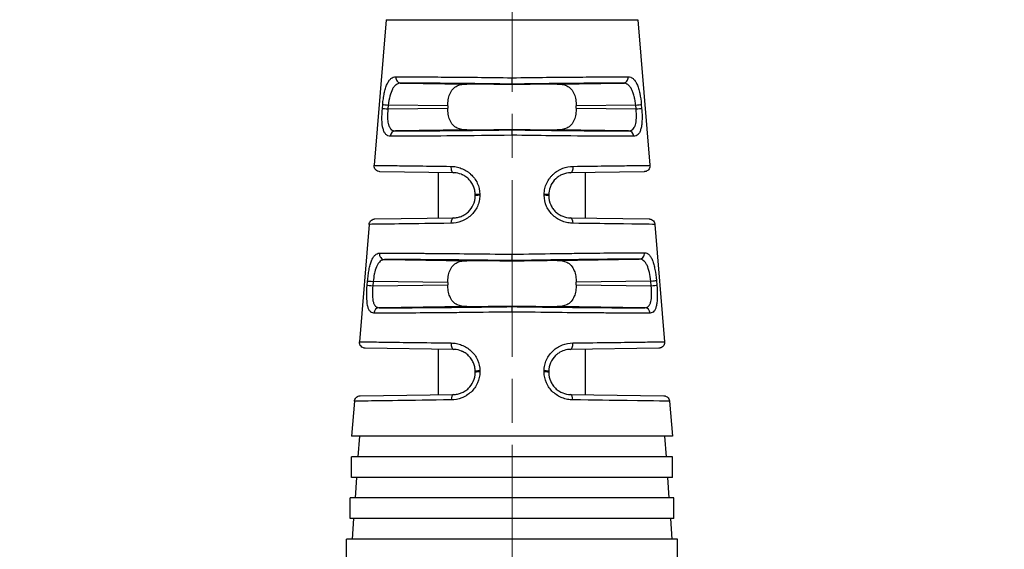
# Model space of a CAD drawing. Header units: inches. Extents: x 0 to 5655, y -2263 to 1330.
# Tile 179 of 239: x 3839 to 3873, y 279 to 296. Entities that reach past the tile are written whole.
import ezdxf

# ---------------------------------------------------------------- set-up
doc = ezdxf.new("R2010")
doc.units = ezdxf.units.IN
doc.header["$MEASUREMENT"] = 0
doc.linetypes.add('AM_ISO08W050x2', pattern=[9, 6, -0.75, 1.5, -0.75])
doc.linetypes.add('CENTER', pattern=[2, 1.25, -0.25, 0.25, -0.25])
doc.layers.add('AM_5', color=3, linetype='Continuous', lineweight=15)
doc.layers.add('AM_7', color=4, linetype='CENTER', lineweight=15)
doc.layers.add('中繼線', color=7, linetype='Continuous')
doc.styles.add('尺寸標註', font='romans.shx', dxfattribs={"bigfont": 'CHINESET.SHX'})
doc.dimstyles.new('複本 CNS2-1$0', dxfattribs={"dimtxt": 2.5, "dimasz": 2, "dimexe": 1, "dimexo": 1, "dimgap": 1, "dimtad": 1, "dimtoh": 1, "dimdsep": 46, "dimtxsty": '尺寸標註', "dimcen": 0, "dimclrd": 2, "dimclre": 2, "dimclrt": 3, "dimadec": 0, "dimazin": 2, "dimtp": 0.1, "dimtm": 0.1, "dimtfac": 0.71, "dimtmove": 0, "dimatfit": 0, "dimfxl": 0, "dimlwd": 13, "dimlwe": 13, "dimarcsym": 0})

# ---------------------------------------------------------------- blocks, each defined once
blk = doc.blocks.new('*D616')
at = {"layer": 'AM_5', "color": 2, "lineweight": 13}
for p, q in [((3824.151, 270.156), (3824.151, 314.281)), ((3856.006, 301.49), (3856.006, 314.281)), ((3854.006, 313.281), (3826.151, 313.281))]:
    blk.add_line(p, q, dxfattribs=at)
at = {"layer": 'AM_5', "color": 2}
for points in [[(3826.151, 313.614), (3826.151, 312.948), (3824.151, 313.281)], [(3854.006, 313.614), (3854.006, 312.948), (3856.006, 313.281)]]:
    blk.add_solid(points, dxfattribs=at)
at = {"layer": 'Defpoints', "color": 0}
for p in [(3824.151, 313.281), (3856.006, 300.49), (3824.151, 269.156)]:
    blk.add_point(p, dxfattribs=at)
at = {"layer": 'AM_5', "color": 3, "insert": (3840.078, 318.269), "char_height": 2.5, "attachment_point": 5, "style": '尺寸標註'}
blk.add_mtext('WL\\P(空間保持至少100以上)', dxfattribs=at)
blk = doc.blocks.new('*D603')
at = {"color": 2, "lineweight": 13}
for p, q in [((3893.488, 298.767), (3893.488, 302.805)), ((3893.488, 302.805), (3924.011, 302.805)), ((3860.98, 296.767), (3894.488, 296.767)), ((3893.488, 265.406), (3893.488, 296.767)), ((3891.367, 265.406), (3894.488, 265.406)), ((3893.488, 263.406), (3893.488, 261.406))]:
    blk.add_line(p, q, dxfattribs=at)
at = {"color": 2}
for points in [[(3893.154, 298.767), (3893.821, 298.767), (3893.488, 296.767)], [(3893.154, 263.406), (3893.821, 263.406), (3893.488, 265.406)]]:
    blk.add_solid(points, dxfattribs=at)
at = {"layer": 'Defpoints', "color": 0}
for p in [(3859.98, 296.767), (3893.488, 296.767), (3890.367, 265.406)]:
    blk.add_point(p, dxfattribs=at)
at = {"color": 3, "insert": (3909.25, 307.793), "char_height": 2.5, "attachment_point": 5, "style": '尺寸標註'}
blk.add_mtext('WW\\P(空間保持至少100以上)', dxfattribs=at)
blk = doc.blocks.new('90度接頭-側視')
for p, q in [((-4.273, 31.086), (-4.685, 26.139)), ((-4.273, 31.086), (4.273, 31.086)), ((4.273, 31.086), (4.685, 26.139)), ((0, 28.897), (0, 29.113)), ((-3.768, 28.929), (-1.537, 28.899)), ((0, 28.882), (0, 28.897)), ((1.537, 28.899), (3.768, 28.929)), ((-4.403, 28.072), (-4.392, 28.202)), ((-4.201, 28.186), (-4.212, 28.056)), ((-2.182, 28.158), (-4.201, 28.186)), ((-2.182, 28.158), (-2.182, 28.084)), ((4.201, 28.186), (2.182, 28.158)), ((2.182, 28.084), (2.182, 28.158)), ((4.212, 28.056), (4.201, 28.186)), ((4.392, 28.202), (4.403, 28.072)), ((-4.212, 28.056), (-2.182, 28.084)), ((2.182, 28.084), (4.212, 28.056)), ((-1.537, 27.343), (-3.957, 27.31)), ((0, 27.343), (0, 27.36)), ((0, 27.16), (0, 27.343)), ((3.957, 27.31), (1.537, 27.343)), ((-1.99, 25.888), (-4.488, 25.923)), ((-2.5, 24.347), (-2.5, 25.895)), ((4.488, 25.923), (1.99, 25.888)), ((2.5, 24.347), (2.5, 25.895)), ((-1.25, 25.104), (-1.25, 25.138)), ((-1.096, 25.154), (-1.096, 25.12)), ((1.096, 25.12), (1.096, 25.154)), ((1.25, 25.138), (1.25, 25.104)), ((-4.851, 24.133), (-5.183, 20.146)), ((-4.655, 24.317), (-1.99, 24.354)), ((1.99, 24.354), (4.655, 24.317)), ((4.851, 24.133), (5.183, 20.146)), ((-4.325, 22.937), (-1.537, 22.899)), ((0, 22.882), (0, 22.901)), ((1.537, 22.904), (4.324, 22.952)), ((-4.918, 22.065), (-4.906, 22.209)), ((-4.713, 22.193), (-4.726, 22.049)), ((-4.726, 22.049), (-2.182, 22.084)), ((-2.182, 22.158), (-4.713, 22.193)), ((-2.182, 22.158), (-2.182, 22.084)), ((4.712, 22.209), (2.182, 22.165)), ((2.182, 22.084), (2.182, 22.165)), ((2.182, 22.084), (4.726, 22.049)), ((4.726, 22.049), (4.712, 22.209)), ((4.904, 22.226), (4.918, 22.065)), ((-1.537, 21.343), (-4.511, 21.302)), ((0, 21.339), (0, 21.36)), ((0, 21.156), (0, 21.339)), ((4.511, 21.302), (1.537, 21.343)), ((-1.99, 19.888), (-4.987, 19.93)), ((-2.5, 18.347), (-2.5, 19.895)), ((4.987, 19.93), (1.99, 19.888)), ((2.5, 18.347), (2.5, 19.895)), ((-1.25, 19.104), (-1.25, 19.138)), ((-1.091, 19.154), (-1.091, 19.12)), ((1.091, 19.12), (1.091, 19.154)), ((1.25, 19.138), (1.25, 19.104)), ((-5.351, 18.126), (-5.45, 16.94)), ((-5.155, 18.31), (-1.99, 18.354)), ((1.99, 18.354), (5.155, 18.31)), ((5.351, 18.126), (5.45, 16.94)), ((5.45, 16.94), (-5.45, 16.94)), ((-5.182, 16.94), (-5.231, 16.24)), ((5.182, 16.94), (5.231, 16.24)), ((5.45, 16.24), (-5.45, 16.24)), ((-5.45, 15.54), (-5.45, 16.24)), ((5.45, 15.54), (5.45, 16.24)), ((5.45, 15.54), (-5.45, 15.54)), ((-5.28, 15.54), (-5.329, 14.84)), ((5.28, 15.54), (5.329, 14.84)), ((5.5, 14.84), (-5.5, 14.84)), ((-5.5, 14.14), (-5.5, 14.84)), ((5.5, 14.14), (5.5, 14.84)), ((5.5, 14.14), (-5.5, 14.14)), ((-5.378, 14.14), (-5.427, 13.44)), ((5.378, 14.14), (5.427, 13.44)), ((5.625, 13.44), (-5.625, 13.44)), ((-5.625, 12.74), (-5.625, 13.44)), ((5.625, 12.74), (5.625, 13.44))]:
    blk.add_line(p, q)
for centre, major_axis, ratio, start_param, end_param in [((-3.765, 29.129), (0.001, -0.2), 0.888972, 4.626721, 6.264131), ((3.765, 29.129), (-0.001, -0.2), 0.888972, 0.019054, 1.656464), ((0, 28.86), (-2.5, 0.035), 0.008726, 4.712374, 5.374384), ((0, 28.86), (-2.5, -0.035), 0.008726, 4.050394, 4.712403), ((-4.198, 28.186), (-0.199, 0.017), 0.001193, 0.231085, 1.556885), ((4.198, 28.186), (0.199, 0.017), 0.001193, 4.726301, 6.0521), ((-4.209, 28.056), (-0.199, 0.017), 0.001193, 0.230462, 1.556885), ((4.209, 28.056), (0.199, 0.017), 0.001193, 4.726301, 6.052723), ((-3.954, 27.11), (0.001, 0.2), 0.898166, 0.019848, 1.491245), ((0, 27.382), (2.5, 0.035), 0.008726, 4.050394, 4.712403), ((0, 27.382), (2.5, -0.035), 0.008726, 4.712374, 5.374384), ((3.954, 27.11), (-0.001, 0.2), 0.898166, 4.79194, 6.263337), ((-1.987, 26.088), (-0.003, -0.2), 0.443566, 4.635554, 6.283185), ((1.987, 26.088), (0.003, -0.2), 0.443566, 0, 1.647631), ((-1.05, 25.138), (-0.2, 0), 0.085193, 4.943553, 6.283185), ((-1.05, 25.104), (-0.2, 0), 0.08519, 4.943408, 6.283185), ((1.05, 25.138), (0.2, 0), 0.085193, 0, 1.339632), ((1.05, 25.104), (0.2, 0), 0.08519, 0, 1.339777), ((-1.987, 24.154), (-0.003, 0.2), 0.426361, 0, 1.481814), ((1.987, 24.154), (0.003, 0.2), 0.426361, 4.801371, 6.283185), ((-4.322, 23.137), (0.001, -0.2), 0.912909, 4.624296, 6.261806), ((4.32, 23.152), (0, -0.2), 0.912914, 0.021379, 1.655702), ((0, 22.86), (-2.5, 0.035), 0.008726, 4.712374, 5.374384), ((0, 22.86), (2.5, 0.044), 0.008724, 0.908629, 1.570644), ((-4.71, 22.193), (-0.199, 0.017), 0.001186, 0.205256, 1.556884), ((4.709, 22.209), (0.199, 0.017), 0.001186, 4.726301, 6.077866), ((-4.723, 22.049), (-0.199, 0.017), 0.001186, 0.204703, 1.556884), ((4.723, 22.049), (0.199, 0.017), 0.001186, 4.726301, 6.078482), ((-4.508, 21.102), (0.001, 0.2), 0.919463, 0.022195, 1.4937), ((0, 21.382), (2.5, 0.035), 0.008726, 4.050394, 4.712403), ((0, 21.382), (2.5, -0.035), 0.008726, 4.712374, 5.374384), ((4.508, 21.102), (-0.001, 0.2), 0.919463, 4.789486, 6.260991), ((-1.987, 20.088), (-0.003, -0.2), 0.399297, 4.634936, 6.283185), ((1.987, 20.088), (0.003, -0.2), 0.399297, 0, 1.648249), ((-1.05, 19.138), (-0.2, 0), 0.084754, 4.920419, 6.283185), ((-1.05, 19.104), (-0.2, 0), 0.084752, 4.920302, 6.283185), ((1.05, 19.138), (0.2, 0), 0.084754, 0, 1.362766), ((1.05, 19.104), (0.2, 0), 0.084752, 0, 1.362884), ((-1.987, 18.154), (-0.003, 0.2), 0.38488, 0, 1.482393), ((1.987, 18.154), (0.003, 0.2), 0.38488, 4.800792, 6.283185)]:
    blk.add_ellipse(centre, major_axis=major_axis, ratio=ratio, start_param=start_param, end_param=end_param)
for points, knots in [([(-4.392, 28.202), (-4.386, 28.269), (-4.379, 28.335), (-4.361, 28.463), (-4.35, 28.527), (-4.326, 28.645), (-4.312, 28.7), (-4.289, 28.777), (-4.281, 28.802), (-4.263, 28.849), (-4.254, 28.873), (-4.226, 28.935), (-4.205, 28.972), (-4.172, 29.02), (-4.161, 29.034), (-4.137, 29.061), (-4.123, 29.073), (-4.061, 29.125), (-4.005, 29.146), (-3.942, 29.146)], [0, 0, 0, 0, 0.125, 0.125, 0.25, 0.25, 0.375, 0.375, 0.4375, 0.4375, 0.5, 0.5, 0.625, 0.625, 0.6875, 0.6875, 0.75, 0.75, 1, 1, 1, 1]), ([(-3.942, 29.146), (-3.774, 29.146), (-3.561, 29.146), (-3.303, 29.145), (-3.283, 29.145), (-3.262, 29.145), (-3.241, 29.145), (-2.998, 29.144), (-2.717, 29.142), (-2.404, 29.139), (-2.368, 29.139), (-2.332, 29.139), (-2.295, 29.138), (-1.984, 29.136), (-1.643, 29.133), (-1.28, 29.129), (-1.246, 29.128), (-1.211, 29.128), (-1.176, 29.128), (-0.801, 29.124), (-0.405, 29.119), (0, 29.113)], [0, 0, 0, 0, 0.25, 0.25, 0.25, 0.269969, 0.269969, 0.269969, 0.5, 0.5, 0.5, 0.526492, 0.526492, 0.526492, 0.75, 0.75, 0.75, 0.771372, 0.771372, 0.771372, 1, 1, 1, 1]), ([(0, 29.113), (0.405, 29.119), (0.801, 29.124), (1.176, 29.128), (1.211, 29.128), (1.246, 29.128), (1.28, 29.129), (1.643, 29.133), (1.984, 29.136), (2.295, 29.138), (2.332, 29.139), (2.368, 29.139), (2.404, 29.139), (2.717, 29.142), (2.998, 29.144), (3.241, 29.145), (3.262, 29.145), (3.283, 29.145), (3.303, 29.145), (3.561, 29.146), (3.774, 29.146), (3.942, 29.146)], [0, 0, 0, 0, 0.228628, 0.228628, 0.228628, 0.25, 0.25, 0.25, 0.473508, 0.473508, 0.473508, 0.5, 0.5, 0.5, 0.730031, 0.730031, 0.730031, 0.75, 0.75, 0.75, 1, 1, 1, 1]), ([(3.942, 29.146), (3.974, 29.146), (4.003, 29.141), (4.046, 29.125), (4.059, 29.118), (4.086, 29.103), (4.098, 29.094), (4.138, 29.062), (4.162, 29.035), (4.195, 28.987), (4.205, 28.97), (4.226, 28.933), (4.235, 28.915), (4.264, 28.849), (4.281, 28.802), (4.312, 28.699), (4.325, 28.645), (4.363, 28.464), (4.381, 28.336), (4.392, 28.202)], [0, 0, 0, 0, 0.125, 0.125, 0.1875, 0.1875, 0.25, 0.25, 0.375, 0.375, 0.4375, 0.4375, 0.5, 0.5, 0.625, 0.625, 0.75, 0.75, 1, 1, 1, 1]), ([(-3.768, 28.929), (-3.831, 28.929), (-3.887, 28.911), (-3.935, 28.876), (-3.959, 28.859), (-3.982, 28.838), (-4.002, 28.814), (-4.012, 28.802), (-4.022, 28.789), (-4.031, 28.775), (-4.041, 28.762), (-4.049, 28.748), (-4.058, 28.732), (-4.059, 28.73), (-4.06, 28.728), (-4.062, 28.725), (-4.096, 28.66), (-4.125, 28.581), (-4.148, 28.49), (-4.172, 28.397), (-4.19, 28.293), (-4.201, 28.186)], [0, 0, 0, 0, 0.25, 0.25, 0.25, 0.375, 0.375, 0.375, 0.4375, 0.4375, 0.4375, 0.5, 0.5, 0.5, 0.508472, 0.508472, 0.508472, 0.75, 0.75, 0.75, 1, 1, 1, 1]), ([(0, 28.897), (-0.368, 28.902), (-0.75, 28.907), (-1.126, 28.911), (-1.496, 28.916), (-1.86, 28.919), (-2.195, 28.922), (-2.529, 28.925), (-2.835, 28.927), (-3.098, 28.928), (-3.37, 28.93), (-3.595, 28.93), (-3.768, 28.929)], [2.129864, 2.129864, 2.129864, 2.129864, 2.403635, 2.403635, 2.403635, 2.673954, 2.673954, 2.673954, 2.94416, 2.94416, 2.94416, 3.224459, 3.224459, 3.224459, 3.224459]), ([(-2.182, 28.158), (-2.182, 28.225), (-2.177, 28.297), (-2.154, 28.435), (-2.136, 28.499), (-2.088, 28.618), (-2.053, 28.679), (-1.966, 28.776), (-1.914, 28.813), (-1.764, 28.885), (-1.655, 28.9), (-1.537, 28.899)], [0.2987944, 0.2987944, 0.2987944, 0.2987944, 0.3189909, 0.3189909, 0.3391874, 0.3391874, 0.3637035, 0.3637035, 0.3882197, 0.3882197, 0.4345351, 0.4345351, 0.4345351, 0.4345351]), ([(3.768, 28.929), (3.595, 28.93), (3.37, 28.93), (3.098, 28.928), (2.835, 28.927), (2.529, 28.925), (2.195, 28.922), (1.86, 28.919), (1.496, 28.916), (1.126, 28.911), (0.75, 28.907), (0.368, 28.902), (0, 28.897)], [3.058727, 3.058727, 3.058727, 3.058727, 3.339025, 3.339025, 3.339025, 3.609231, 3.609231, 3.609231, 3.879551, 3.879551, 3.879551, 4.153321, 4.153321, 4.153321, 4.153321]), ([(1.537, 28.899), (1.655, 28.9), (1.764, 28.885), (1.914, 28.813), (1.966, 28.776), (2.053, 28.679), (2.089, 28.618), (2.136, 28.498), (2.154, 28.434), (2.177, 28.297), (2.182, 28.225), (2.182, 28.158)], [0.7608371, 0.7608371, 0.7608371, 0.7608371, 0.8071525, 0.8071525, 0.8317132, 0.8317132, 0.8562739, 0.8562739, 0.8764261, 0.8764261, 0.8965784, 0.8965784, 0.8965784, 0.8965784]), ([(4.201, 28.186), (4.195, 28.239), (4.188, 28.292), (4.179, 28.343), (4.175, 28.369), (4.17, 28.394), (4.165, 28.418), (4.16, 28.44), (4.156, 28.461), (4.15, 28.482), (4.138, 28.531), (4.124, 28.578), (4.108, 28.621), (4.1, 28.641), (4.092, 28.661), (4.084, 28.679), (4.077, 28.695), (4.07, 28.71), (4.062, 28.725), (4.061, 28.727), (4.059, 28.729), (4.058, 28.731), (4.04, 28.764), (4.021, 28.793), (3.999, 28.818), (3.988, 28.831), (3.977, 28.842), (3.966, 28.853), (3.96, 28.858), (3.954, 28.863), (3.948, 28.868), (3.943, 28.871), (3.938, 28.875), (3.933, 28.879), (3.886, 28.911), (3.839, 28.927), (3.78, 28.929), (3.776, 28.929), (3.772, 28.929), (3.768, 28.929)], [0, 0, 0, 0, 0.125, 0.125, 0.125, 0.1875, 0.1875, 0.1875, 0.242432, 0.242432, 0.242432, 0.375, 0.375, 0.375, 0.4375, 0.4375, 0.4375, 0.491526, 0.491526, 0.491526, 0.5, 0.5, 0.5, 0.625, 0.625, 0.625, 0.6875, 0.6875, 0.6875, 0.71875, 0.71875, 0.71875, 0.742946, 0.742946, 0.742946, 0.984164, 0.984164, 0.984164, 1, 1, 1, 1]), ([(-4.133, 27.126), (-4.163, 27.126), (-4.191, 27.132), (-4.228, 27.147), (-4.24, 27.154), (-4.262, 27.17), (-4.272, 27.178), (-4.305, 27.211), (-4.323, 27.238), (-4.347, 27.287), (-4.354, 27.304), (-4.367, 27.342), (-4.373, 27.361), (-4.401, 27.471), (-4.412, 27.573), (-4.419, 27.814), (-4.415, 27.941), (-4.403, 28.072)], [0, 0, 0, 0, 0.125, 0.125, 0.1875, 0.1875, 0.25, 0.25, 0.375, 0.375, 0.4375, 0.4375, 0.5, 0.5, 0.75, 0.75, 1, 1, 1, 1]), ([(-4.212, 28.056), (-4.224, 27.951), (-4.228, 27.851), (-4.226, 27.762), (-4.226, 27.757), (-4.226, 27.752), (-4.226, 27.746), (-4.223, 27.677), (-4.216, 27.615), (-4.205, 27.562), (-4.201, 27.546), (-4.198, 27.532), (-4.194, 27.517), (-4.188, 27.499), (-4.182, 27.48), (-4.174, 27.463), (-4.168, 27.449), (-4.161, 27.435), (-4.153, 27.422), (-4.146, 27.409), (-4.137, 27.397), (-4.129, 27.387), (-4.124, 27.381), (-4.119, 27.376), (-4.114, 27.371), (-4.111, 27.367), (-4.107, 27.364), (-4.103, 27.361), (-4.064, 27.327), (-4.017, 27.31), (-3.957, 27.31)], [0, 0, 0, 0, 0.235395, 0.235395, 0.235395, 0.25, 0.25, 0.25, 0.4375, 0.4375, 0.4375, 0.492495, 0.492495, 0.492495, 0.5625, 0.5625, 0.5625, 0.625, 0.625, 0.625, 0.6875, 0.6875, 0.6875, 0.71875, 0.71875, 0.71875, 0.74263, 0.74263, 0.74263, 1, 1, 1, 1]), ([(-1.537, 27.343), (-1.655, 27.342), (-1.764, 27.357), (-1.914, 27.429), (-1.966, 27.465), (-2.053, 27.562), (-2.088, 27.623), (-2.136, 27.743), (-2.154, 27.807), (-2.177, 27.944), (-2.182, 28.017), (-2.182, 28.084)], [0.163151, 0.163151, 0.163151, 0.163151, 0.2094664, 0.2094664, 0.2339826, 0.2339826, 0.2584987, 0.2584987, 0.2786952, 0.2786952, 0.2988917, 0.2988917, 0.2988917, 0.2988917]), ([(2.182, 28.084), (2.182, 28.017), (2.177, 27.944), (2.154, 27.808), (2.136, 27.743), (2.089, 27.624), (2.053, 27.563), (1.966, 27.465), (1.914, 27.429), (1.764, 27.357), (1.655, 27.342), (1.537, 27.343)], [0.8964799, 0.8964799, 0.8964799, 0.8964799, 0.9166321, 0.9166321, 0.9367843, 0.9367843, 0.9613451, 0.9613451, 0.9859058, 0.9859058, 1.0322212, 1.0322212, 1.0322212, 1.0322212]), ([(3.957, 27.31), (3.986, 27.31), (4.012, 27.314), (4.048, 27.326), (4.059, 27.331), (4.08, 27.343), (4.09, 27.349), (4.12, 27.375), (4.138, 27.396), (4.161, 27.434), (4.168, 27.448), (4.181, 27.478), (4.187, 27.495), (4.211, 27.574), (4.222, 27.653), (4.229, 27.838), (4.224, 27.944), (4.212, 28.056)], [0, 0, 0, 0, 0.125, 0.125, 0.1875, 0.1875, 0.25, 0.25, 0.375, 0.375, 0.4375, 0.4375, 0.5, 0.5, 0.75, 0.75, 1, 1, 1, 1]), ([(4.403, 28.072), (4.409, 28.006), (4.413, 27.942), (4.417, 27.815), (4.417, 27.752), (4.414, 27.633), (4.41, 27.578), (4.401, 27.5), (4.397, 27.475), (4.389, 27.427), (4.384, 27.403), (4.367, 27.34), (4.354, 27.302), (4.331, 27.254), (4.322, 27.239), (4.304, 27.212), (4.293, 27.199), (4.242, 27.147), (4.193, 27.126), (4.133, 27.126)], [0, 0, 0, 0, 0.125, 0.125, 0.25, 0.25, 0.375, 0.375, 0.4375, 0.4375, 0.5, 0.5, 0.625, 0.625, 0.6875, 0.6875, 0.75, 0.75, 1, 1, 1, 1]), ([(0, 27.16), (-1.422, 27.141), (-2.708, 27.13), (-3.509, 27.127), (-3.761, 27.126), (-3.97, 27.126), (-4.133, 27.126)], [0, 0, 0, 0, 0.760219, 0.760219, 0.760219, 1, 1, 1, 1]), ([(-3.957, 27.31), (-3.782, 27.309), (-3.55, 27.309), (-3.266, 27.31), (-2.993, 27.311), (-2.672, 27.314), (-2.319, 27.317), (-1.967, 27.32), (-1.583, 27.324), (-1.191, 27.328), (-0.794, 27.333), (-0.389, 27.338), (0, 27.343)], [6.179833, 6.179833, 6.179833, 6.179833, 6.466177, 6.466177, 6.466177, 6.741793, 6.741793, 6.741793, 7.017531, 7.017531, 7.017531, 7.297215, 7.297215, 7.297215, 7.297215]), ([(0, 27.343), (0.389, 27.338), (0.794, 27.333), (1.191, 27.328), (1.583, 27.324), (1.967, 27.32), (2.319, 27.317), (2.672, 27.314), (2.993, 27.311), (3.266, 27.31), (3.55, 27.309), (3.782, 27.309), (3.957, 27.31)], [5.269156, 5.269156, 5.269156, 5.269156, 5.54884, 5.54884, 5.54884, 5.824577, 5.824577, 5.824577, 6.100194, 6.100194, 6.100194, 6.386537, 6.386537, 6.386537, 6.386537]), ([(4.133, 27.126), (3.615, 27.124), (2.609, 27.13), (1.3, 27.144), (0.887, 27.149), (0.448, 27.154), (0, 27.16)], [0, 0, 0, 0, 0.760219, 0.760219, 0.760219, 1, 1, 1, 1]), ([(-4.488, 25.923), (-4.501, 25.923), (-4.513, 25.924), (-4.552, 25.932), (-4.577, 25.943), (-4.621, 25.973), (-4.64, 25.993), (-4.668, 26.038), (-4.678, 26.064), (-4.685, 26.106), (-4.686, 26.123), (-4.685, 26.139)], [0, 0, 0, 0, 0.00380158, 0.00380158, 0.01176751, 0.01176751, 0.01973343, 0.01973343, 0.02769935, 0.02769935, 0.03261803, 0.03261803, 0.03261803, 0.03261803]), ([(-4.685, 26.139), (-4.685, 26.139), (-4.685, 26.139), (-4.685, 26.139), (-4.685, 26.139), (-4.637, 26.138), (-4.535, 26.137), (-4.525, 26.137), (-4.515, 26.137), (-4.505, 26.137), (-4.402, 26.135), (-4.254, 26.133), (-4.058, 26.13), (-4.032, 26.13), (-4.006, 26.13), (-3.979, 26.129), (-3.775, 26.127), (-3.526, 26.123), (-3.232, 26.12), (-3.204, 26.119), (-3.176, 26.119), (-3.148, 26.118), (-2.834, 26.114), (-2.474, 26.11), (-2.075, 26.104)], [0.4999924, 0.4999924, 0.4999924, 0.4999924, 0.5, 0.5, 0.5, 0.625, 0.625, 0.625, 0.6366327, 0.6366327, 0.6366327, 0.75, 0.75, 0.75, 0.7646055, 0.7646055, 0.7646055, 0.875, 0.875, 0.875, 0.8853656, 0.8853656, 0.8853656, 1, 1, 1, 1]), ([(-2.075, 26.104), (-2.014, 26.103), (-1.954, 26.097), (-1.866, 26.081), (-1.836, 26.074), (-1.779, 26.057), (-1.751, 26.048), (-1.662, 26.014), (-1.606, 25.987), (-1.527, 25.938), (-1.502, 25.921), (-1.452, 25.884), (-1.429, 25.865), (-1.357, 25.799), (-1.314, 25.751), (-1.238, 25.649), (-1.206, 25.595), (-1.124, 25.414), (-1.096, 25.287), (-1.096, 25.154)], [0, 0, 0, 0, 0.125, 0.125, 0.1875, 0.1875, 0.25, 0.25, 0.375, 0.375, 0.4375, 0.4375, 0.5, 0.5, 0.625, 0.625, 0.75, 0.75, 1, 1, 1, 1]), ([(1.096, 25.154), (1.096, 25.221), (1.103, 25.286), (1.131, 25.413), (1.152, 25.476), (1.206, 25.594), (1.239, 25.649), (1.295, 25.726), (1.316, 25.751), (1.359, 25.799), (1.382, 25.822), (1.452, 25.886), (1.502, 25.923), (1.581, 25.971), (1.608, 25.986), (1.664, 26.014), (1.694, 26.026), (1.836, 26.08), (1.953, 26.103), (2.075, 26.104)], [0, 0, 0, 0, 0.125, 0.125, 0.25, 0.25, 0.375, 0.375, 0.4375, 0.4375, 0.5, 0.5, 0.625, 0.625, 0.6875, 0.6875, 0.75, 0.75, 1, 1, 1, 1]), ([(2.075, 26.104), (2.474, 26.11), (2.834, 26.114), (3.148, 26.118), (3.176, 26.119), (3.204, 26.119), (3.232, 26.12), (3.526, 26.123), (3.775, 26.127), (3.979, 26.129), (4.006, 26.13), (4.032, 26.13), (4.058, 26.13), (4.254, 26.133), (4.402, 26.135), (4.505, 26.137), (4.515, 26.137), (4.525, 26.137), (4.535, 26.137), (4.637, 26.138), (4.685, 26.139), (4.685, 26.139)], [0, 0, 0, 0, 0.1146318, 0.1146318, 0.1146318, 0.125, 0.125, 0.125, 0.2353886, 0.2353886, 0.2353886, 0.25, 0.25, 0.25, 0.3633569, 0.3633569, 0.3633569, 0.375, 0.375, 0.375, 0.4999914, 0.4999914, 0.4999914, 0.4999914]), ([(4.685, 26.139), (4.686, 26.118), (4.685, 26.096), (4.674, 26.054), (4.666, 26.034), (4.642, 25.997), (4.628, 25.98), (4.594, 25.953), (4.575, 25.942), (4.544, 25.931), (4.533, 25.928), (4.511, 25.924), (4.499, 25.923), (4.488, 25.923)], [0, 0, 0, 0, 0.00641429, 0.00641429, 0.01291848, 0.01291848, 0.01941944, 0.01941944, 0.02592052, 0.02592052, 0.02924848, 0.02924848, 0.0326743, 0.0326743, 0.0326743, 0.0326743]), ([(-1.25, 25.138), (-1.25, 25.19), (-1.256, 25.242), (-1.266, 25.293), (-1.272, 25.318), (-1.278, 25.343), (-1.286, 25.368), (-1.293, 25.39), (-1.301, 25.411), (-1.31, 25.432), (-1.331, 25.481), (-1.357, 25.528), (-1.387, 25.57), (-1.415, 25.609), (-1.445, 25.644), (-1.477, 25.676), (-1.514, 25.711), (-1.554, 25.743), (-1.597, 25.77), (-1.617, 25.783), (-1.637, 25.795), (-1.659, 25.806), (-1.669, 25.811), (-1.68, 25.816), (-1.691, 25.821), (-1.7, 25.825), (-1.709, 25.829), (-1.718, 25.833), (-1.798, 25.865), (-1.877, 25.883), (-1.967, 25.887), (-1.974, 25.887), (-1.982, 25.888), (-1.99, 25.888)], [0, 0, 0, 0, 0.125, 0.125, 0.125, 0.1875, 0.1875, 0.1875, 0.243967, 0.243967, 0.243967, 0.375, 0.375, 0.375, 0.492562, 0.492562, 0.492562, 0.625, 0.625, 0.625, 0.6875, 0.6875, 0.6875, 0.71875, 0.71875, 0.71875, 0.743814, 0.743814, 0.743814, 0.98012, 0.98012, 0.98012, 1, 1, 1, 1]), ([(1.99, 25.888), (1.893, 25.886), (1.798, 25.866), (1.712, 25.83), (1.669, 25.812), (1.628, 25.791), (1.59, 25.766), (1.571, 25.753), (1.553, 25.74), (1.535, 25.726), (1.526, 25.719), (1.518, 25.712), (1.509, 25.705), (1.501, 25.697), (1.493, 25.691), (1.484, 25.682), (1.419, 25.621), (1.364, 25.546), (1.324, 25.462), (1.312, 25.437), (1.302, 25.412), (1.293, 25.386), (1.265, 25.307), (1.25, 25.223), (1.25, 25.138)], [0, 0, 0, 0, 0.25, 0.25, 0.25, 0.375, 0.375, 0.375, 0.4375, 0.4375, 0.4375, 0.46875, 0.46875, 0.46875, 0.5, 0.5, 0.5, 0.729105, 0.729105, 0.729105, 0.796829, 0.796829, 0.796829, 1, 1, 1, 1]), ([(-1.096, 25.12), (-1.096, 25.055), (-1.102, 24.991), (-1.129, 24.865), (-1.15, 24.803), (-1.203, 24.684), (-1.236, 24.629), (-1.311, 24.526), (-1.355, 24.476), (-1.448, 24.391), (-1.498, 24.353), (-1.578, 24.304), (-1.605, 24.289), (-1.662, 24.261), (-1.692, 24.248), (-1.833, 24.194), (-1.951, 24.172), (-2.072, 24.171)], [0, 0, 0, 0, 0.125, 0.125, 0.25, 0.25, 0.375, 0.375, 0.5, 0.5, 0.625, 0.625, 0.6875, 0.6875, 0.75, 0.75, 1, 1, 1, 1]), ([(-1.99, 24.354), (-1.943, 24.355), (-1.898, 24.36), (-1.831, 24.373), (-1.809, 24.378), (-1.766, 24.391), (-1.747, 24.397), (-1.681, 24.424), (-1.638, 24.445), (-1.577, 24.484), (-1.557, 24.498), (-1.518, 24.528), (-1.499, 24.546), (-1.415, 24.625), (-1.357, 24.704), (-1.274, 24.889), (-1.25, 24.994), (-1.25, 25.104)], [0, 0, 0, 0, 0.125, 0.125, 0.1875, 0.1875, 0.25, 0.25, 0.375, 0.375, 0.4375, 0.4375, 0.5, 0.5, 0.75, 0.75, 1, 1, 1, 1]), ([(2.072, 24.171), (2.011, 24.171), (1.951, 24.177), (1.863, 24.194), (1.834, 24.201), (1.776, 24.218), (1.749, 24.227), (1.66, 24.26), (1.604, 24.288), (1.497, 24.354), (1.449, 24.39), (1.305, 24.523), (1.23, 24.624), (1.123, 24.865), (1.096, 24.99), (1.096, 25.12)], [0, 0, 0, 0, 0.125, 0.125, 0.1875, 0.1875, 0.25, 0.25, 0.375, 0.375, 0.5, 0.5, 0.75, 0.75, 1, 1, 1, 1]), ([(1.25, 25.104), (1.25, 24.994), (1.274, 24.889), (1.336, 24.751), (1.361, 24.708), (1.403, 24.649), (1.418, 24.63), (1.449, 24.595), (1.463, 24.579), (1.517, 24.528), (1.556, 24.498), (1.617, 24.459), (1.638, 24.447), (1.68, 24.425), (1.704, 24.415), (1.807, 24.374), (1.897, 24.355), (1.99, 24.354)], [0, 0, 0, 0, 0.25, 0.25, 0.375, 0.375, 0.4375, 0.4375, 0.5, 0.5, 0.625, 0.625, 0.6875, 0.6875, 0.75, 0.75, 1, 1, 1, 1]), ([(-4.851, 24.133), (-4.85, 24.155), (-4.844, 24.176), (-4.827, 24.216), (-4.815, 24.234), (-4.786, 24.267), (-4.769, 24.28), (-4.731, 24.302), (-4.71, 24.309), (-4.678, 24.315), (-4.666, 24.317), (-4.655, 24.317)], [0, 0, 0, 0, 0.00642235, 0.00642235, 0.01292625, 0.01292625, 0.01942722, 0.01942722, 0.0259283, 0.0259283, 0.02935717, 0.02935717, 0.02935717, 0.02935717]), ([(-2.072, 24.171), (-3.367, 24.153), (-4.247, 24.142), (-4.619, 24.137), (-4.646, 24.136), (-4.67, 24.136), (-4.693, 24.136), (-4.801, 24.134), (-4.851, 24.133), (-4.851, 24.133)], [0, 0, 0, 0, 0.3494158, 0.3494158, 0.3494158, 0.375, 0.375, 0.375, 0.4999847, 0.4999847, 0.4999847, 0.4999847]), ([(4.851, 24.133), (4.851, 24.133), (4.851, 24.133), (4.851, 24.133), (4.851, 24.133), (4.414, 24.14), (3.443, 24.152), (3.059, 24.157), (2.596, 24.164), (2.072, 24.171)], [0.4999756, 0.4999756, 0.4999756, 0.4999756, 0.5, 0.5, 0.5, 0.8584664, 0.8584664, 0.8584664, 1, 1, 1, 1]), ([(4.655, 24.317), (4.662, 24.317), (4.669, 24.316), (4.684, 24.314), (4.691, 24.313), (4.711, 24.308), (4.725, 24.304), (4.761, 24.286), (4.783, 24.27), (4.819, 24.23), (4.833, 24.207), (4.847, 24.166), (4.85, 24.15), (4.851, 24.133)], [0, 0, 0, 0, 0.0021875, 0.0021875, 0.00434897, 0.00434897, 0.00849638, 0.00849638, 0.01646231, 0.01646231, 0.02442823, 0.02442823, 0.02934691, 0.02934691, 0.02934691, 0.02934691]), ([(-4.906, 22.209), (-4.9, 22.276), (-4.893, 22.34), (-4.876, 22.467), (-4.866, 22.53), (-4.844, 22.648), (-4.831, 22.703), (-4.811, 22.78), (-4.803, 22.804), (-4.788, 22.852), (-4.779, 22.875), (-4.754, 22.939), (-4.736, 22.976), (-4.707, 23.024), (-4.697, 23.039), (-4.675, 23.066), (-4.664, 23.079), (-4.608, 23.132), (-4.559, 23.153), (-4.504, 23.154)], [0, 0, 0, 0, 0.125, 0.125, 0.25, 0.25, 0.375, 0.375, 0.4375, 0.4375, 0.5, 0.5, 0.625, 0.625, 0.6875, 0.6875, 0.75, 0.75, 1, 1, 1, 1]), ([(-4.504, 23.154), (-4.313, 23.155), (-4.061, 23.155), (-3.601, 23.153), (-3.434, 23.152), (-3.165, 23.151), (-3.073, 23.15), (-2.93, 23.149), (-2.857, 23.148), (-2.771, 23.148), (-2.734, 23.148), (-2.709, 23.147), (-2.695, 23.147), (-2.32, 23.144), (-1.909, 23.14), (-1.005, 23.131), (-0.513, 23.125), (0, 23.118)], [0, 0, 0, 0, 0.25, 0.25, 0.375, 0.375, 0.4375, 0.4375, 0.46875, 0.484375, 0.492188, 0.492188, 0.5, 0.5, 0.75, 0.75, 1, 1, 1, 1]), ([(0, 23.118), (0.521, 23.127), (1.017, 23.134), (1.694, 23.144), (1.909, 23.147), (2.213, 23.151), (2.312, 23.152), (2.454, 23.153), (2.525, 23.154), (2.605, 23.155), (2.638, 23.156), (2.661, 23.156), (2.671, 23.156), (3.089, 23.161), (3.451, 23.164), (4.064, 23.168), (4.314, 23.169), (4.502, 23.169)], [0.0000003, 0.0000003, 0.0000003, 0.0000003, 0.25, 0.25, 0.375, 0.375, 0.4375, 0.4375, 0.46875, 0.484375, 0.4921875, 0.4921875, 0.5, 0.5, 0.75, 0.75, 1, 1, 1, 1]), ([(0, 22.901), (0, 22.901), (0, 22.903), (0, 22.909), (0, 22.914), (0, 22.932), (0, 22.947), (0, 22.985), (0, 23.008), (0, 23.046), (0, 23.061), (0, 23.083), (0, 23.09), (0, 23.108), (0, 23.117), (0, 23.118)], [-0.003142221, -0.003142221, -0.003142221, -0.003142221, -0.002754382, -0.002754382, -0.002338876, -0.002338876, -0.001631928, -0.001631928, -0.00092496, -0.00092496, -0.000509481, -0.000509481, -0.000311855, -0.000311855, -0.000000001, -0.000000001, -0.000000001, -0.000000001]), ([(4.502, 23.169), (4.53, 23.169), (4.569, 23.161), (4.605, 23.141), (4.629, 23.125), (4.64, 23.116), (4.675, 23.082), (4.696, 23.055), (4.735, 22.991), (4.752, 22.955), (4.787, 22.868), (4.802, 22.821), (4.83, 22.718), (4.842, 22.664), (4.877, 22.484), (4.893, 22.358), (4.904, 22.226)], [0, 0, 0, 0, 0.125, 0.1875, 0.1875, 0.25, 0.25, 0.375, 0.375, 0.5, 0.5, 0.625, 0.625, 0.75, 0.75, 1, 1, 1, 1]), ([(-4.325, 22.937), (-4.381, 22.937), (-4.43, 22.917), (-4.473, 22.882), (-4.495, 22.864), (-4.515, 22.843), (-4.533, 22.818), (-4.542, 22.806), (-4.551, 22.793), (-4.559, 22.779), (-4.567, 22.765), (-4.575, 22.752), (-4.583, 22.735), (-4.612, 22.674), (-4.638, 22.6), (-4.658, 22.517), (-4.665, 22.492), (-4.67, 22.467), (-4.676, 22.441), (-4.692, 22.363), (-4.704, 22.279), (-4.713, 22.193)], [0, 0, 0, 0, 0.25, 0.25, 0.25, 0.375, 0.375, 0.375, 0.4375, 0.4375, 0.4375, 0.5, 0.5, 0.5, 0.728256, 0.728256, 0.728256, 0.796192, 0.796192, 0.796192, 1, 1, 1, 1]), ([(0, 22.901), (-0.431, 22.907), (-0.88, 22.913), (-1.32, 22.918), (-1.753, 22.923), (-2.176, 22.927), (-2.563, 22.93), (-2.95, 22.934), (-3.299, 22.936), (-3.593, 22.937), (-3.899, 22.938), (-4.145, 22.938), (-4.325, 22.937)], [2.129933, 2.129933, 2.129933, 2.129933, 2.418044, 2.418044, 2.418044, 2.701467, 2.701467, 2.701467, 2.984758, 2.984758, 2.984758, 3.279722, 3.279722, 3.279722, 3.279722]), ([(-2.182, 22.158), (-2.182, 22.225), (-2.177, 22.297), (-2.154, 22.435), (-2.136, 22.499), (-2.088, 22.618), (-2.053, 22.679), (-1.966, 22.776), (-1.914, 22.813), (-1.764, 22.885), (-1.655, 22.9), (-1.537, 22.899)], [0.2987944, 0.2987944, 0.2987944, 0.2987944, 0.3189909, 0.3189909, 0.3391874, 0.3391874, 0.3637035, 0.3637035, 0.3882197, 0.3882197, 0.4345351, 0.4345351, 0.4345351, 0.4345351]), ([(4.324, 22.952), (4.144, 22.953), (3.899, 22.952), (3.593, 22.95), (3.299, 22.947), (2.949, 22.944), (2.563, 22.939), (2.176, 22.935), (1.753, 22.929), (1.32, 22.923), (0.88, 22.916), (0.431, 22.909), (0, 22.901)], [3.09842, 3.09842, 3.09842, 3.09842, 3.393347, 3.393347, 3.393347, 3.676606, 3.676606, 3.676606, 3.959996, 3.959996, 3.959996, 4.248071, 4.248071, 4.248071, 4.248071]), ([(1.537, 22.904), (1.655, 22.906), (1.764, 22.891), (1.914, 22.82), (1.966, 22.783), (2.053, 22.686), (2.089, 22.625), (2.136, 22.506), (2.154, 22.441), (2.177, 22.305), (2.182, 22.232), (2.182, 22.165)], [0.7609543, 0.7609543, 0.7609543, 0.7609543, 0.8072597, 0.8072597, 0.8318055, 0.8318055, 0.8563513, 0.8563513, 0.8764894, 0.8764894, 0.8966274, 0.8966274, 0.8966274, 0.8966274]), ([(4.712, 22.209), (4.701, 22.312), (4.685, 22.412), (4.665, 22.503), (4.643, 22.596), (4.617, 22.678), (4.585, 22.745), (4.568, 22.78), (4.55, 22.811), (4.529, 22.838), (4.52, 22.851), (4.51, 22.863), (4.5, 22.874), (4.494, 22.879), (4.489, 22.884), (4.484, 22.889), (4.479, 22.893), (4.475, 22.897), (4.47, 22.9), (4.43, 22.932), (4.389, 22.949), (4.338, 22.952), (4.333, 22.952), (4.328, 22.952), (4.324, 22.952)], [0, 0, 0, 0, 0.243119, 0.243119, 0.243119, 0.493188, 0.493188, 0.493188, 0.625, 0.625, 0.625, 0.6875, 0.6875, 0.6875, 0.71875, 0.71875, 0.71875, 0.744248, 0.744248, 0.744248, 0.979343, 0.979343, 0.979343, 1, 1, 1, 1]), ([(-1.537, 21.343), (-1.655, 21.342), (-1.764, 21.357), (-1.914, 21.429), (-1.966, 21.465), (-2.053, 21.562), (-2.088, 21.623), (-2.136, 21.743), (-2.154, 21.807), (-2.177, 21.944), (-2.182, 22.017), (-2.182, 22.084)], [0.163151, 0.163151, 0.163151, 0.163151, 0.2094664, 0.2094664, 0.2339826, 0.2339826, 0.2584987, 0.2584987, 0.2786952, 0.2786952, 0.2988917, 0.2988917, 0.2988917, 0.2988917]), ([(2.182, 22.084), (2.182, 22.017), (2.177, 21.944), (2.154, 21.808), (2.136, 21.743), (2.089, 21.624), (2.053, 21.563), (1.966, 21.465), (1.914, 21.429), (1.764, 21.357), (1.655, 21.342), (1.537, 21.343)], [0.8964799, 0.8964799, 0.8964799, 0.8964799, 0.9166321, 0.9166321, 0.9367843, 0.9367843, 0.9613451, 0.9613451, 0.9859058, 0.9859058, 1.0322212, 1.0322212, 1.0322212, 1.0322212]), ([(-4.691, 21.118), (-4.717, 21.119), (-4.741, 21.124), (-4.774, 21.14), (-4.784, 21.147), (-4.804, 21.163), (-4.813, 21.172), (-4.841, 21.206), (-4.857, 21.233), (-4.884, 21.299), (-4.894, 21.335), (-4.922, 21.468), (-4.931, 21.57), (-4.934, 21.81), (-4.929, 21.935), (-4.918, 22.065)], [0, 0, 0, 0, 0.125, 0.125, 0.1875, 0.1875, 0.25, 0.25, 0.375, 0.375, 0.5, 0.5, 0.75, 0.75, 1, 1, 1, 1]), ([(-4.726, 22.049), (-4.737, 21.945), (-4.743, 21.845), (-4.742, 21.757), (-4.742, 21.752), (-4.742, 21.747), (-4.742, 21.741), (-4.74, 21.673), (-4.735, 21.611), (-4.726, 21.558), (-4.723, 21.542), (-4.72, 21.528), (-4.716, 21.513), (-4.712, 21.494), (-4.707, 21.476), (-4.701, 21.46), (-4.695, 21.444), (-4.689, 21.43), (-4.683, 21.417), (-4.676, 21.404), (-4.669, 21.392), (-4.662, 21.382), (-4.658, 21.376), (-4.654, 21.371), (-4.649, 21.366), (-4.647, 21.363), (-4.645, 21.361), (-4.643, 21.359), (-4.642, 21.357), (-4.641, 21.356), (-4.639, 21.355), (-4.605, 21.32), (-4.563, 21.302), (-4.511, 21.302)], [0, 0, 0, 0, 0.235782, 0.235782, 0.235782, 0.25, 0.25, 0.25, 0.4375, 0.4375, 0.4375, 0.494125, 0.494125, 0.494125, 0.5625, 0.5625, 0.5625, 0.625, 0.625, 0.625, 0.6875, 0.6875, 0.6875, 0.71875, 0.71875, 0.71875, 0.734375, 0.734375, 0.734375, 0.744055, 0.744055, 0.744055, 1, 1, 1, 1]), ([(4.511, 21.302), (4.536, 21.302), (4.56, 21.306), (4.591, 21.319), (4.601, 21.324), (4.62, 21.337), (4.628, 21.343), (4.654, 21.369), (4.67, 21.391), (4.689, 21.43), (4.695, 21.444), (4.706, 21.474), (4.711, 21.492), (4.731, 21.57), (4.74, 21.649), (4.743, 21.833), (4.738, 21.938), (4.726, 22.049)], [0, 0, 0, 0, 0.125, 0.125, 0.1875, 0.1875, 0.25, 0.25, 0.375, 0.375, 0.4375, 0.4375, 0.5, 0.5, 0.75, 0.75, 1, 1, 1, 1]), ([(4.918, 22.065), (4.929, 21.935), (4.934, 21.807), (4.932, 21.63), (4.929, 21.574), (4.92, 21.471), (4.912, 21.422), (4.894, 21.336), (4.883, 21.298), (4.863, 21.249), (4.856, 21.234), (4.84, 21.207), (4.831, 21.194), (4.787, 21.14), (4.743, 21.119), (4.691, 21.118)], [0, 0, 0, 0, 0.25, 0.25, 0.375, 0.375, 0.5, 0.5, 0.625, 0.625, 0.6875, 0.6875, 0.75, 0.75, 1, 1, 1, 1]), ([(0, 21.156), (-0.539, 21.148), (-1.055, 21.142), (-1.765, 21.134), (-1.991, 21.132), (-2.312, 21.129), (-2.416, 21.128), (-2.567, 21.127), (-2.642, 21.126), (-2.726, 21.126), (-2.762, 21.125), (-2.786, 21.125), (-2.797, 21.125), (-3.23, 21.122), (-3.605, 21.119), (-4.24, 21.117), (-4.499, 21.117), (-4.691, 21.118)], [0, 0, 0, 0, 0.25, 0.25, 0.375, 0.375, 0.4375, 0.4375, 0.46875, 0.484375, 0.492188, 0.492188, 0.5, 0.5, 0.75, 0.75, 1, 1, 1, 1]), ([(-4.511, 21.302), (-4.329, 21.301), (-4.077, 21.301), (-3.76, 21.302), (-3.456, 21.303), (-3.092, 21.305), (-2.688, 21.308), (-2.283, 21.312), (-1.84, 21.316), (-1.386, 21.321), (-0.924, 21.327), (-0.451, 21.333), (0, 21.339)], [6.128697, 6.128697, 6.128697, 6.128697, 6.428636, 6.428636, 6.428636, 6.716335, 6.716335, 6.716335, 7.00417, 7.00417, 7.00417, 7.29715, 7.29715, 7.29715, 7.29715]), ([(0, 21.339), (0.451, 21.333), (0.924, 21.327), (1.386, 21.321), (1.84, 21.316), (2.283, 21.312), (2.688, 21.308), (3.092, 21.305), (3.456, 21.303), (3.76, 21.302), (4.077, 21.301), (4.329, 21.301), (4.511, 21.302)], [5.269221, 5.269221, 5.269221, 5.269221, 5.5622, 5.5622, 5.5622, 5.850036, 5.850036, 5.850036, 6.137734, 6.137734, 6.137734, 6.437673, 6.437673, 6.437673, 6.437673]), ([(4.691, 21.118), (4.499, 21.117), (4.24, 21.117), (3.764, 21.119), (3.591, 21.12), (3.312, 21.121), (3.216, 21.122), (3.067, 21.123), (2.991, 21.123), (2.901, 21.124), (2.863, 21.124), (2.836, 21.125), (2.822, 21.125), (2.432, 21.128), (2.002, 21.132), (1.055, 21.142), (0.539, 21.148), (0, 21.156)], [0, 0, 0, 0, 0.25, 0.25, 0.375, 0.375, 0.4375, 0.4375, 0.46875, 0.484375, 0.492188, 0.492188, 0.5, 0.5, 0.75, 0.75, 1, 1, 1, 1]), ([(-4.987, 19.93), (-4.999, 19.93), (-5.012, 19.931), (-5.05, 19.939), (-5.076, 19.95), (-5.12, 19.98), (-5.139, 20), (-5.167, 20.045), (-5.177, 20.071), (-5.184, 20.113), (-5.185, 20.13), (-5.183, 20.146)], [0, 0, 0, 0, 0.00380155, 0.00380155, 0.01176747, 0.01176747, 0.0197334, 0.0197334, 0.02769932, 0.02769932, 0.032618, 0.032618, 0.032618, 0.032618]), ([(-5.183, 20.146), (-5.183, 20.146), (-5.183, 20.146), (-5.183, 20.146), (-5.183, 20.146), (-5.127, 20.145), (-5.006, 20.143), (-4.993, 20.143), (-4.98, 20.143), (-4.967, 20.143), (-4.845, 20.141), (-4.67, 20.139), (-4.438, 20.136), (-4.404, 20.135), (-4.37, 20.135), (-4.335, 20.134), (-4.093, 20.131), (-3.797, 20.127), (-3.45, 20.123), (-3.414, 20.122), (-3.377, 20.122), (-3.34, 20.121), (-2.967, 20.116), (-2.538, 20.111), (-2.066, 20.104)], [0.4997864, 0.4997864, 0.4997864, 0.4997864, 0.5, 0.5, 0.5, 0.625, 0.625, 0.625, 0.6377642, 0.6377642, 0.6377642, 0.75, 0.75, 0.75, 0.766011, 0.766011, 0.766011, 0.875, 0.875, 0.875, 0.8863224, 0.8863224, 0.8863224, 1, 1, 1, 1]), ([(-2.066, 20.104), (-2.005, 20.103), (-1.944, 20.097), (-1.825, 20.074), (-1.769, 20.058), (-1.651, 20.012), (-1.595, 19.985), (-1.49, 19.919), (-1.442, 19.883), (-1.347, 19.795), (-1.305, 19.747), (-1.231, 19.645), (-1.199, 19.591), (-1.119, 19.411), (-1.091, 19.286), (-1.091, 19.154)], [0, 0, 0, 0, 0.125, 0.125, 0.25, 0.25, 0.375, 0.375, 0.5, 0.5, 0.625, 0.625, 0.75, 0.75, 1, 1, 1, 1]), ([(1.091, 19.154), (1.091, 19.22), (1.098, 19.285), (1.125, 19.41), (1.146, 19.473), (1.199, 19.591), (1.231, 19.646), (1.305, 19.748), (1.349, 19.797), (1.442, 19.882), (1.491, 19.92), (1.596, 19.985), (1.654, 20.014), (1.825, 20.08), (1.943, 20.103), (2.066, 20.104)], [0, 0, 0, 0, 0.125, 0.125, 0.25, 0.25, 0.375, 0.375, 0.5, 0.5, 0.625, 0.625, 0.75, 0.75, 1, 1, 1, 1]), ([(2.066, 20.104), (2.538, 20.111), (2.967, 20.116), (3.34, 20.121), (3.378, 20.122), (3.415, 20.122), (3.451, 20.123), (3.798, 20.127), (4.093, 20.131), (4.335, 20.134), (4.371, 20.135), (4.405, 20.135), (4.439, 20.136), (4.671, 20.139), (4.846, 20.141), (4.967, 20.143), (4.981, 20.143), (4.994, 20.143), (5.007, 20.143), (5.128, 20.145), (5.183, 20.146), (5.183, 20.146)], [0, 0, 0, 0, 0.1135791, 0.1135791, 0.1135791, 0.125, 0.125, 0.125, 0.233783, 0.233783, 0.233783, 0.25, 0.25, 0.25, 0.361911, 0.361911, 0.361911, 0.375, 0.375, 0.375, 0.4997548, 0.4997548, 0.4997548, 0.4997548]), ([(5.183, 20.146), (5.185, 20.125), (5.183, 20.103), (5.173, 20.061), (5.164, 20.041), (5.141, 20.004), (5.126, 19.987), (5.093, 19.96), (5.073, 19.949), (5.042, 19.938), (5.032, 19.935), (5.01, 19.931), (4.998, 19.93), (4.987, 19.93)], [0, 0, 0, 0, 0.00641429, 0.00641429, 0.01291848, 0.01291848, 0.01941944, 0.01941944, 0.02592052, 0.02592052, 0.02924848, 0.02924848, 0.0326743, 0.0326743, 0.0326743, 0.0326743]), ([(-1.25, 19.138), (-1.25, 19.19), (-1.255, 19.241), (-1.266, 19.291), (-1.271, 19.316), (-1.278, 19.341), (-1.285, 19.365), (-1.292, 19.387), (-1.3, 19.409), (-1.309, 19.43), (-1.33, 19.478), (-1.355, 19.524), (-1.385, 19.567), (-1.412, 19.605), (-1.442, 19.641), (-1.475, 19.673), (-1.511, 19.709), (-1.55, 19.74), (-1.593, 19.767), (-1.613, 19.78), (-1.633, 19.792), (-1.655, 19.803), (-1.665, 19.809), (-1.676, 19.814), (-1.687, 19.819), (-1.696, 19.823), (-1.706, 19.828), (-1.715, 19.831), (-1.793, 19.863), (-1.871, 19.882), (-1.959, 19.887), (-1.969, 19.887), (-1.979, 19.888), (-1.99, 19.888)], [0, 0, 0, 0, 0.125, 0.125, 0.125, 0.1875, 0.1875, 0.1875, 0.245159, 0.245159, 0.245159, 0.375, 0.375, 0.375, 0.493979, 0.493979, 0.493979, 0.625, 0.625, 0.625, 0.6875, 0.6875, 0.6875, 0.71875, 0.71875, 0.71875, 0.744948, 0.744948, 0.744948, 0.974333, 0.974333, 0.974333, 1, 1, 1, 1]), ([(1.99, 19.888), (1.841, 19.886), (1.7, 19.839), (1.586, 19.763), (1.567, 19.75), (1.548, 19.737), (1.531, 19.723), (1.522, 19.716), (1.513, 19.709), (1.505, 19.701), (1.497, 19.694), (1.489, 19.687), (1.48, 19.679), (1.34, 19.543), (1.25, 19.345), (1.25, 19.138)], [0, 0, 0, 0, 0.375, 0.375, 0.375, 0.4375, 0.4375, 0.4375, 0.46875, 0.46875, 0.46875, 0.5, 0.5, 0.5, 1, 1, 1, 1]), ([(-1.091, 19.12), (-1.091, 18.991), (-1.118, 18.864), (-1.197, 18.687), (-1.229, 18.632), (-1.303, 18.529), (-1.346, 18.48), (-1.439, 18.394), (-1.488, 18.356), (-1.568, 18.306), (-1.595, 18.291), (-1.651, 18.263), (-1.681, 18.25), (-1.823, 18.195), (-1.941, 18.172), (-2.064, 18.171)], [0, 0, 0, 0, 0.25, 0.25, 0.375, 0.375, 0.5, 0.5, 0.625, 0.625, 0.6875, 0.6875, 0.75, 0.75, 1, 1, 1, 1]), ([(-1.99, 18.354), (-1.942, 18.355), (-1.896, 18.36), (-1.829, 18.373), (-1.806, 18.379), (-1.763, 18.392), (-1.743, 18.399), (-1.677, 18.425), (-1.634, 18.447), (-1.573, 18.487), (-1.553, 18.501), (-1.515, 18.531), (-1.495, 18.549), (-1.413, 18.628), (-1.356, 18.707), (-1.274, 18.89), (-1.25, 18.995), (-1.25, 19.104)], [0, 0, 0, 0, 0.125, 0.125, 0.1875, 0.1875, 0.25, 0.25, 0.375, 0.375, 0.4375, 0.4375, 0.5, 0.5, 0.75, 0.75, 1, 1, 1, 1]), ([(2.064, 18.171), (2.002, 18.171), (1.942, 18.178), (1.853, 18.195), (1.824, 18.202), (1.766, 18.219), (1.738, 18.228), (1.649, 18.262), (1.593, 18.29), (1.488, 18.356), (1.439, 18.393), (1.297, 18.526), (1.223, 18.628), (1.118, 18.866), (1.091, 18.991), (1.091, 19.12)], [0, 0, 0, 0, 0.125, 0.125, 0.1875, 0.1875, 0.25, 0.25, 0.375, 0.375, 0.5, 0.5, 0.75, 0.75, 1, 1, 1, 1]), ([(1.25, 19.104), (1.25, 18.995), (1.274, 18.891), (1.335, 18.753), (1.36, 18.711), (1.401, 18.652), (1.415, 18.633), (1.446, 18.598), (1.46, 18.583), (1.513, 18.531), (1.552, 18.5), (1.613, 18.461), (1.634, 18.449), (1.677, 18.427), (1.7, 18.416), (1.804, 18.375), (1.895, 18.355), (1.99, 18.354)], [0, 0, 0, 0, 0.25, 0.25, 0.375, 0.375, 0.4375, 0.4375, 0.5, 0.5, 0.625, 0.625, 0.6875, 0.6875, 0.75, 0.75, 1, 1, 1, 1]), ([(-5.351, 18.126), (-5.35, 18.148), (-5.344, 18.169), (-5.327, 18.209), (-5.315, 18.227), (-5.286, 18.26), (-5.269, 18.273), (-5.231, 18.295), (-5.21, 18.302), (-5.178, 18.308), (-5.166, 18.31), (-5.155, 18.31)], [0, 0, 0, 0, 0.00642235, 0.00642235, 0.01292625, 0.01292625, 0.01942722, 0.01942722, 0.0259283, 0.0259283, 0.02935713, 0.02935713, 0.02935713, 0.02935713]), ([(-2.064, 18.171), (-3.488, 18.151), (-4.499, 18.138), (-4.978, 18.132), (-5.052, 18.131), (-5.115, 18.13), (-5.166, 18.129), (-5.293, 18.127), (-5.351, 18.126), (-5.351, 18.126)], [0, 0, 0, 0, 0.3247111, 0.3247111, 0.3247111, 0.375, 0.375, 0.375, 0.4996644, 0.4996644, 0.4996644, 0.4996644]), ([(5.351, 18.126), (5.351, 18.126), (5.351, 18.126), (5.351, 18.126), (5.35, 18.126), (4.911, 18.133), (3.913, 18.146), (3.418, 18.153), (2.79, 18.161), (2.064, 18.171)], [0.4996149, 0.4996149, 0.4996149, 0.4996149, 0.5, 0.5, 0.5, 0.834147, 0.834147, 0.834147, 1, 1, 1, 1]), ([(5.155, 18.31), (5.162, 18.31), (5.169, 18.309), (5.184, 18.307), (5.191, 18.306), (5.211, 18.301), (5.225, 18.297), (5.261, 18.279), (5.283, 18.263), (5.319, 18.223), (5.333, 18.2), (5.347, 18.159), (5.35, 18.143), (5.351, 18.126)], [0, 0, 0, 0, 0.0021875, 0.0021875, 0.00434896, 0.00434896, 0.00849637, 0.00849637, 0.01646229, 0.01646229, 0.02442821, 0.02442821, 0.02934689, 0.02934689, 0.02934689, 0.02934689])]:
    blk.add_open_spline(points, degree=3, knots=knots)
blk = doc.blocks.new('90接頭方向組合')
at = {"layer": '中繼線'}
blk.add_blockref('90度接頭-側視', (44.422, 44.422), dxfattribs=at)

msp = doc.modelspace()

# ---------------------------------------------------------------- linework, layer by layer
at = {"layer": 'AM_7', "linetype": 'AM_ISO08W050x2'}
msp.add_line((3856.006, 231.045), (3856.006, 300.49), dxfattribs=at)

# ---------------------------------------------------------------- block references
at = {"layer": '中繼線', "color": 0, "linetype": 'ByBlock', "lineweight": -2}
msp.add_blockref('90接頭方向組合', (3811.584, 220.984), dxfattribs=at)

# ---------------------------------------------------------------- dimensions: what is measured, and where the dimension line sits
dim = msp.add_linear_dim(base=(3893.488, 296.767), p1=(3890.367, 265.406), p2=(3859.98, 296.767), angle=90, text='WW\\P(空間保持至少100以上)', dimstyle='複本 CNS2-1$0', override={"dimdec": 1})
dim.commit()
dim.dimension.update_dxf_attribs({"geometry": '*D603', "text_midpoint": (3909.25, 302.805), "dimtype": 160})
at = {"layer": 'AM_5'}
dim = msp.add_linear_dim(base=(3824.151, 313.281), p1=(3856.006, 300.49), p2=(3824.151, 269.156), text='WL\\P(空間保持至少100以上)', dimstyle='複本 CNS2-1$0', override={"dimdec": 1, "dimtix": 1}, dxfattribs=at)
dim.commit()
dim.dimension.update_dxf_attribs({"geometry": '*D616', "text_midpoint": (3840.078, 313.281), "dimtype": 160})

doc.saveas('drawing.dxf')
